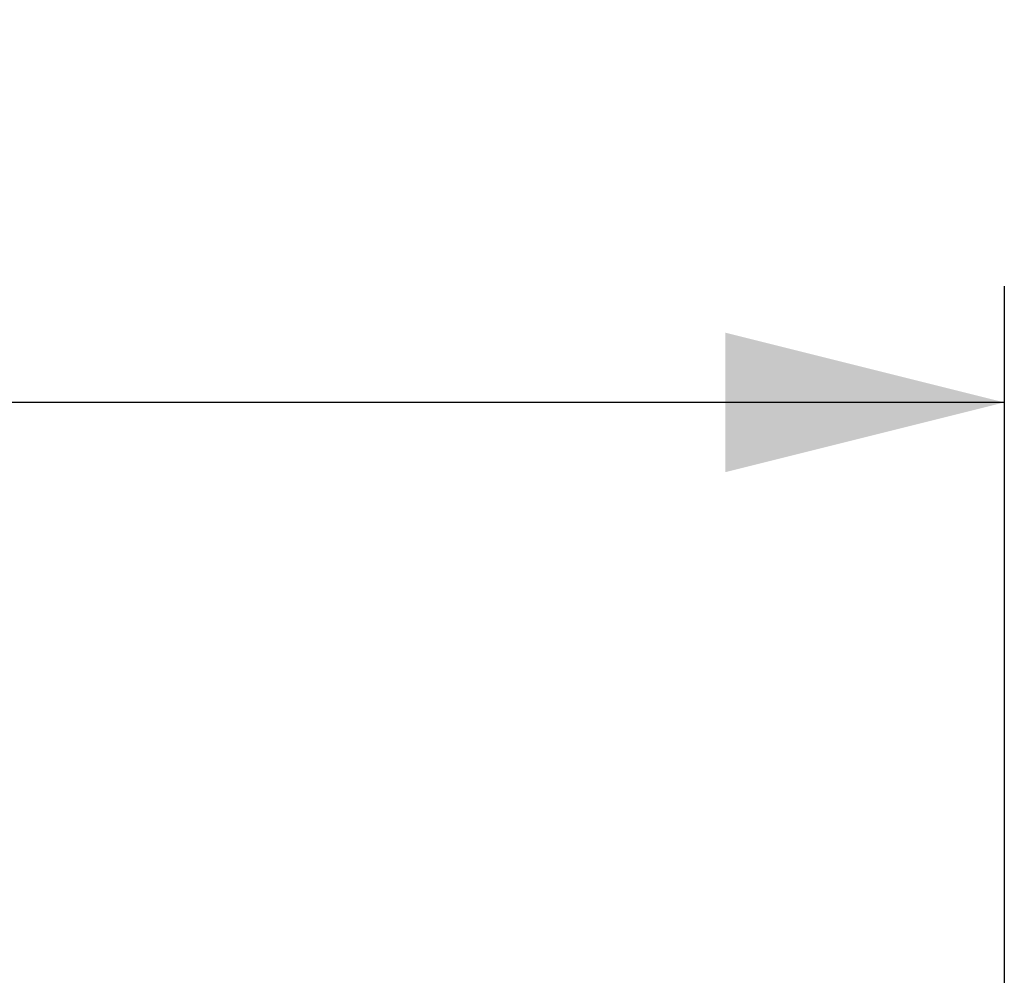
# Model space of a CAD drawing. Header units: inches. Extents: x 0.7 to 40, y 0 to 23.8.
# Tile 15 of 16: x 28.1 to 29.2, y 9.2 to 10.2. Entities that reach past the tile are written whole.
import ezdxf

# ---------------------------------------------------------------- set-up
doc = ezdxf.new("R2010")
doc.units = ezdxf.units.IN
doc.header["$MEASUREMENT"] = 0
doc.linetypes.add('SLD-Solid', pattern=[0])
doc.layers.add('DIMENSIONS', color=140, linetype='SLD-Solid', lineweight=25)
doc.styles.add('SLDTEXTSTYLE0', font='GOTHIC.TTF', dxfattribs={"width": 0.913})
doc.dimstyles.new('SLDDIMSTYLE4', dxfattribs={"dimtxt": 0.25, "dimasz": 0.3, "dimexe": 0, "dimexo": 0.0625, "dimgap": 0.0625, "dimtad": 0, "dimtih": 1, "dimtoh": 1, "dimrnd": 1e-09, "dimzin": 4, "dimdsep": 46, "dimtxsty": 'SLDTEXTSTYLE0', "dimsah": 1, "dimcen": 0.09, "dimadec": 0, "dimazin": 1, "dimtfac": 1, "dimtofl": 0, "dimtmove": 0, "dimatfit": 3, "dimfxl": 0, "dimfrac": 2, "dimtolj": 1, "dimtzin": 12, "dimarcsym": 0})

# ---------------------------------------------------------------- blocks, each defined once
blk = doc.blocks.new('_D_5')
at = {"layer": 'DIMENSIONS'}
for p, q in [((23.1714, 8.8234), (23.1714, 9.895)), ((29.1714, 9.1322), (29.1714, 9.895)), ((25.7557, 9.8068), (25.6796, 9.8068)), ((25.6796, 9.8068), (25.6796, 9.4099)), ((26.587, 9.8068), (26.6632, 9.8068)), ((26.6632, 9.8068), (26.6632, 9.4099)), ((23.1714, 9.77), (25.5527, 9.77)), ((29.1714, 9.77), (26.79, 9.77)), ((25.6796, 9.4099), (25.7557, 9.4099)), ((26.6632, 9.4099), (26.587, 9.4099))]:
    blk.add_line(p, q, dxfattribs=at)
for points in [[(23.1714, 9.77), (23.4714, 9.695), (23.4714, 9.845)], [(29.1714, 9.77), (28.8714, 9.845), (28.8714, 9.695)]]:
    blk.add_solid(points, dxfattribs=at)
at = {"layer": 'DIMENSIONS', "char_height": 0.25, "attachment_point": 1, "style": 'SLDTEXTSTYLE0'}
for s, insert in [('6.00', (25.8481, 10.1769)), ('152.4', (25.7557, 9.7292))]:
    blk.add_mtext(s, dxfattribs=dict(at, insert=insert))

msp = doc.modelspace()

# ---------------------------------------------------------------- dimensions: what is measured, and where the dimension line sits
at = {"layer": 'DIMENSIONS'}
dim = msp.add_linear_dim(base=(29.1714, 9.77), p1=(23.1714, 8.7734), p2=(29.1714, 9.0822), dimstyle='SLDDIMSTYLE4', dxfattribs=at)
dim.commit()
dim.dimension.update_dxf_attribs({"geometry": '_D_5', "text_midpoint": (26.1714, 9.77), "dimtype": 160})

doc.saveas('drawing.dxf')
